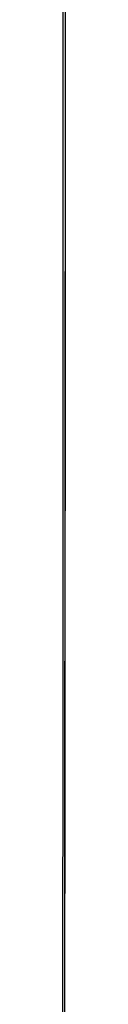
# Model space of a CAD drawing. Header units: metres. Extents: x 209848 to 209928, y 1182430 to 1182563.
# Tile 53 of 256: x 209852.625351 to 209852.625742, y 1182473.270813 to 1182473.397425. Entities that reach past the tile are written whole.
import ezdxf

# ---------------------------------------------------------------- set-up
doc = ezdxf.new("R2010")
doc.units = ezdxf.units.M
doc.header["$MEASUREMENT"] = 0
doc.linetypes.add('DGN Style 2', pattern=[15.036391, 9.021834, -6.014556])
doc.layers.get('0').update_dxf_attribs({"color": 254})

# ---------------------------------------------------------------- blocks, each defined once
blk = doc.blocks.new('*U2')
at = {"color": 3, "linetype": 'Continuous'}
for p, q in [((1.28098, -25.63638), (1.28092, -25.73251)), ((1.28092, -25.73251), (1.28085, -25.82867))]:
    blk.add_line(p, q, dxfattribs=at)
blk = doc.blocks.new('*U3')
at = {"color": 3, "linetype": 'Continuous'}
for p, q in [((1.28099, -25.60612), (1.28094, -25.70471)), ((1.28094, -25.70471), (1.28087, -25.80334))]:
    blk.add_line(p, q, dxfattribs=at)
blk = doc.blocks.new('*U4')
at = {"color": 3, "linetype": 'Continuous'}
for p, q in [((1.28098, -25.63356), (1.28092, -25.73308)), ((1.28092, -25.73308), (1.28085, -25.83286))]:
    blk.add_line(p, q, dxfattribs=at)
blk = doc.blocks.new('*U5')
at = {"color": 3, "linetype": 'Continuous'}
for p, q in [((1.28101, -25.57071), (1.28096, -25.67095)), ((1.28096, -25.67095), (1.28089, -25.77116)), ((1.28089, -25.77116), (1.28082, -25.87135))]:
    blk.add_line(p, q, dxfattribs=at)
blk = doc.blocks.new('*U6')
at = {"color": 3, "linetype": 'Continuous'}
for p, q in [((1.28101, -25.57625), (1.28096, -25.67791)), ((1.28096, -25.67791), (1.28089, -25.77956)), ((1.28089, -25.77956), (1.28081, -25.88121))]:
    blk.add_line(p, q, dxfattribs=at)
blk = doc.blocks.new('*U7')
at = {"color": 3, "linetype": 'Continuous'}
for p, q in [((1.281, -25.59184), (1.28094, -25.69008)), ((1.28094, -25.69008), (1.28088, -25.78831)), ((1.28088, -25.78831), (1.2808, -25.88655))]:
    blk.add_line(p, q, dxfattribs=at)
blk = doc.blocks.new('*U8')
at = {"color": 3, "linetype": 'Continuous'}
for p, q in [((1.28097, -25.65767), (1.2809, -25.75889)), ((1.2809, -25.75889), (1.28083, -25.86008))]:
    blk.add_line(p, q, dxfattribs=at)
blk = doc.blocks.new('*U9')
at = {"color": 3, "linetype": 'Continuous'}
for p, q in [((1.28065, -25.64775), (1.28064, -25.7494)), ((1.28064, -25.7494), (1.28062, -25.85105))]:
    blk.add_line(p, q, dxfattribs=at)
blk = doc.blocks.new('ATTEMP')
at = {"color": 3, "linetype": 'Continuous'}
for name in ['*U9', '*U8', '*U7', '*U6', '*U4', '*U5', '*U3', '*U2']:
    blk.add_blockref(name, (-8.51117, 0), dxfattribs=at)

msp = doc.modelspace()

# ---------------------------------------------------------------- block references
at = {"color": 1, "linetype": 'DGN Style 2'}
msp.add_blockref('ATTEMP', (209859.85591, 1182499.06107), dxfattribs=at)

doc.saveas('drawing.dxf')
